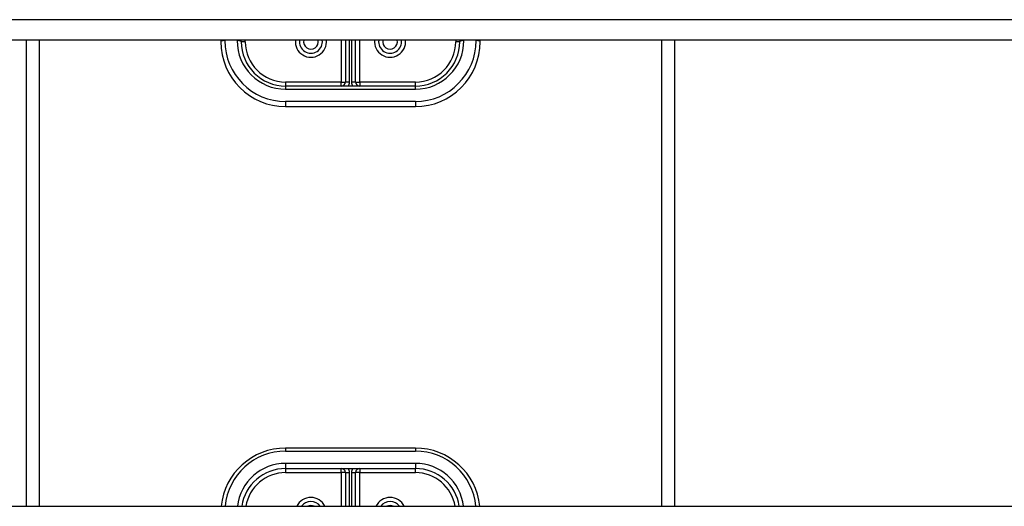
# Model space of a CAD drawing. Header units: inches. Extents: x 56.1 to 140.1, y 34.7 to 67.
# Tile 28 of 60: x 79 to 86.6, y 56.9 to 60.7. Entities that reach past the tile are written whole.
import ezdxf

# ---------------------------------------------------------------- set-up
doc = ezdxf.new("R2010")
doc.units = ezdxf.units.IN
doc.header["$MEASUREMENT"] = 0
doc.layers.add('Visible Edges(ANSI)', color=7, linetype='Continuous', lineweight=25)
doc.layers.add('Visible Tangent Edges(ANSI)', color=7, linetype='Continuous', lineweight=25)

msp = doc.modelspace()

# ---------------------------------------------------------------- linework, layer by layer
at = {"layer": 'Visible Edges(ANSI)'}
for p, q in [((97.1967, 60.5071), (75.5628, 60.5071)), ((79.0628, 60.5071), (79.0628, 56.9163)), ((80.5628, 60.5071), (80.5628, 60.4948)), ((80.7203, 60.4948), (80.7203, 60.5071)), ((81.5234, 60.5071), (81.5234, 60.1838)), ((81.6022, 60.1838), (81.6022, 60.5071)), ((82.4053, 60.5071), (82.4053, 60.4948)), ((82.5628, 60.4948), (82.5628, 60.5071)), ((84.0628, 56.9163), (84.0628, 60.5071)), ((82.0628, 60.1523), (81.0628, 60.1523)), ((81.0628, 59.9948), (82.0628, 59.9948)), ((82.0628, 57.3649), (81.0628, 57.3649)), ((81.0628, 57.2074), (82.0628, 57.2074)), ((81.5234, 57.1759), (81.5234, 56.9163)), ((81.6022, 56.9163), (81.6022, 57.1759)), ((75.5628, 56.9163), (97.1967, 56.9163))]:
    msp.add_line(p, q, dxfattribs=at)
for centre, radius, start, end in [((81.0628, 60.4948), 0.5, 180, 270), ((81.0628, 60.4948), 0.3425, 180, 270), ((81.2577, 60.4948), 0.0886, 172.04133, 7.95867), ((81.8679, 60.4948), 0.0886, 172.04133, 7.95867), ((82.0628, 60.4948), 0.3425, 270, 0), ((82.0628, 60.4948), 0.5, 270, 0), ((81.4919, 60.1838), 0.0315, 270, 0), ((81.6337, 60.1838), 0.0315, 180, 270), ((81.0628, 56.8649), 0.5, 90, 174.09601), ((82.0628, 56.8649), 0.5, 5.90399, 90), ((81.0628, 56.8649), 0.3425, 90, 171.36411), ((81.4919, 57.1759), 0.0315, 0, 90), ((81.6337, 57.1759), 0.0315, 90, 180), ((82.0628, 56.8649), 0.3425, 8.63589, 90), ((81.2577, 56.8649), 0.0886, 35.4926, 144.5074), ((81.8679, 56.8649), 0.0886, 35.4926, 144.5074)]:
    msp.add_arc(centre, radius, start, end, dxfattribs=at)
at = {"layer": 'Visible Tangent Edges(ANSI)'}
for p, q in [((97.1967, 60.6639), (75.5628, 60.6639)), ((79.1618, 60.5071), (79.1618, 56.9163)), ((80.5943, 60.5028), (80.5943, 60.5071)), ((80.6888, 60.5071), (80.6888, 60.5028)), ((80.7518, 60.4948), (80.7203, 60.4948)), ((80.7518, 60.4948), (80.7518, 60.5071)), ((81.4919, 60.5071), (81.4919, 60.1838)), ((81.5549, 60.1838), (81.5549, 60.5071)), ((81.5707, 60.5071), (81.5707, 60.1838)), ((81.6337, 60.1838), (81.6337, 60.5071)), ((82.3738, 60.5071), (82.3738, 60.4948)), ((82.4053, 60.4948), (82.3738, 60.4948)), ((82.4368, 60.5028), (82.4368, 60.5071)), ((82.5313, 60.5071), (82.5313, 60.5028)), ((83.9638, 56.9163), (83.9638, 60.5071)), ((81.4919, 60.1838), (81.0628, 60.1838)), ((81.0628, 60.1838), (81.0628, 60.1523)), ((81.0628, 60.1523), (81.0628, 60.1288)), ((81.0628, 60.1288), (82.0628, 60.1288)), ((81.4919, 60.1523), (81.4919, 60.1838)), ((81.4919, 60.1838), (81.5234, 60.1838)), ((81.5549, 60.1838), (81.5234, 60.1838)), ((81.6022, 60.1838), (81.5707, 60.1838)), ((81.6022, 60.1838), (81.6337, 60.1838)), ((82.0628, 60.1838), (81.6337, 60.1838)), ((81.6337, 60.1838), (81.6337, 60.1523)), ((82.0628, 60.1523), (82.0628, 60.1838)), ((82.0628, 60.1288), (82.0628, 60.1523)), ((82.0628, 60.0343), (81.0628, 60.0343)), ((81.0628, 60.0343), (81.0628, 59.9948)), ((82.0628, 60.0343), (82.0628, 59.9948)), ((81.0628, 57.3649), (81.0628, 57.3414)), ((81.0628, 57.3414), (82.0628, 57.3414)), ((82.0628, 57.3649), (82.0628, 57.3414)), ((82.0628, 57.2469), (81.0628, 57.2469)), ((81.0628, 57.2469), (81.0628, 57.2074)), ((82.0628, 57.2469), (82.0628, 57.2074)), ((81.0628, 57.2074), (81.0628, 57.1759)), ((81.0628, 57.1759), (81.4919, 57.1759)), ((81.4919, 57.1759), (81.4919, 57.2074)), ((81.4919, 57.1759), (81.4919, 56.9163)), ((81.5234, 57.1759), (81.4919, 57.1759)), ((81.5234, 57.1759), (81.5549, 57.1759)), ((81.5549, 56.9163), (81.5549, 57.1759)), ((81.5707, 57.1759), (81.5707, 56.9163)), ((81.5707, 57.1759), (81.6022, 57.1759)), ((81.6337, 57.1759), (81.6022, 57.1759)), ((81.6337, 57.2074), (81.6337, 57.1759)), ((81.6337, 57.1759), (82.0628, 57.1759)), ((81.6337, 56.9163), (81.6337, 57.1759)), ((82.0628, 57.1759), (82.0628, 57.2074))]:
    msp.add_line(p, q, dxfattribs=at)
for centre, radius, start, end in [((81.0628, 60.5028), 0.4685, 180, 270), ((81.0628, 60.5028), 0.374, 180, 270), ((81.0628, 60.4948), 0.311, 180, 270), ((81.2577, 60.4948), 0.1201, 174.13749, 5.86251), ((81.2577, 60.4948), 0.0571, 167.59329, 12.40671), ((81.8679, 60.4948), 0.1201, 174.13749, 5.86251), ((81.8679, 60.4948), 0.0571, 167.59329, 12.40671), ((82.0628, 60.5028), 0.4685, 270, 0), ((82.0628, 60.5028), 0.374, 270, 0), ((82.0628, 60.4948), 0.311, 270, 0), ((81.4919, 60.1838), 0.063, 330, 0), ((81.6337, 60.1838), 0.063, 180, 210), ((81.0628, 56.8729), 0.4685, 90, 174.684), ((82.0628, 56.8729), 0.4685, 5.316, 90), ((81.0628, 56.8729), 0.374, 90, 173.33555), ((82.0628, 56.8729), 0.374, 6.66445, 90), ((81.0628, 56.8649), 0.311, 90, 170.48184), ((81.4919, 57.1759), 0.063, 0, 30), ((81.6337, 57.1759), 0.063, 150, 180), ((82.0628, 56.8649), 0.311, 9.51816, 90), ((81.2577, 56.8649), 0.1201, 25.36035, 154.63965), ((81.8679, 56.8649), 0.1201, 25.36035, 154.63965), ((81.2577, 56.8649), 0.0571, 64.28027, 115.71973), ((81.8679, 56.8649), 0.0571, 64.28027, 115.71973)]:
    msp.add_arc(centre, radius, start, end, dxfattribs=at)
for centre, major_axis, start_param, end_param in [((80.5943, 60.4948), (-0.0315, 0), 4.712389, 6.283185), ((80.6888, 60.4948), (0.0315, 0), 0, 1.570796), ((82.4368, 60.4948), (-0.0315, 0), 4.712389, 6.283185), ((82.5313, 60.4948), (0.0315, 0), 0, 1.570796)]:
    msp.add_ellipse(centre, major_axis=major_axis, ratio=0.254784, start_param=start_param, end_param=end_param, dxfattribs=at)

doc.saveas('drawing.dxf')
